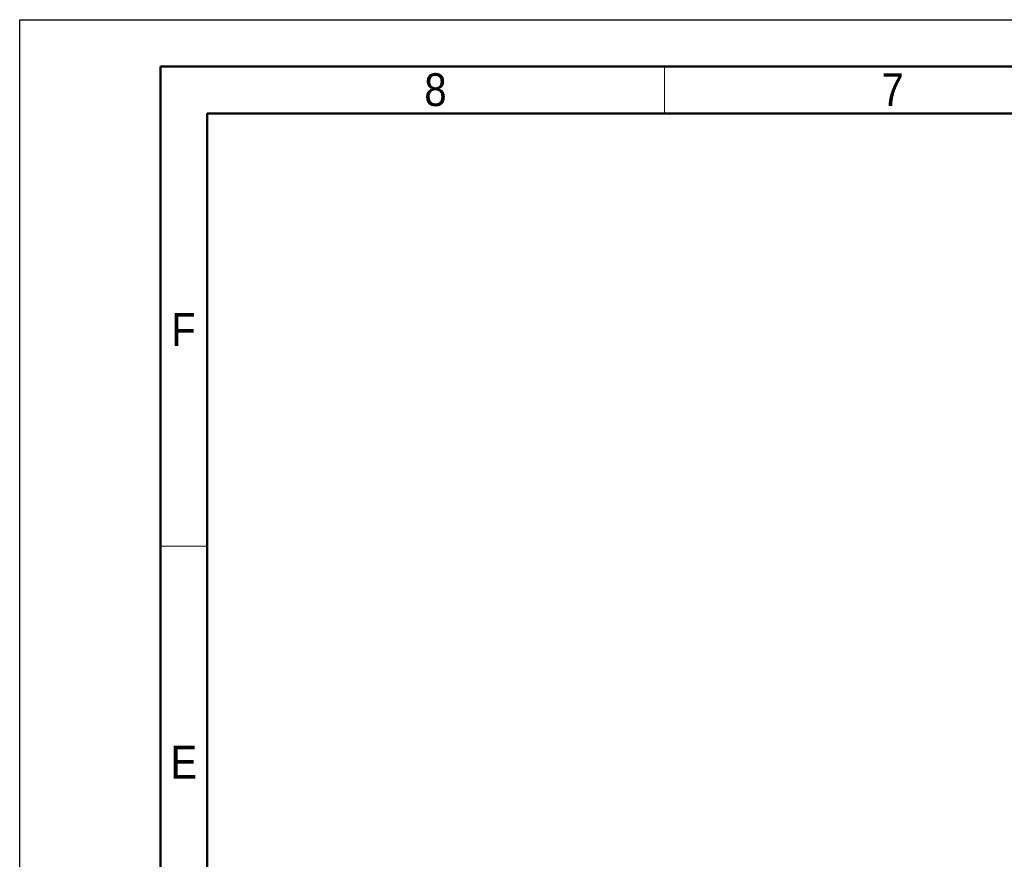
# Model space of a CAD drawing. Header units: millimetres. Extents: x 0 to 420, y 0 to 297.
# Tile 19 of 87: x 0 to 105, y 207 to 297. Entities that reach past the tile are written whole.
import ezdxf

# ---------------------------------------------------------------- set-up
doc = ezdxf.new("R2010")
doc.units = ezdxf.units.MM
doc.linetypes.add('SLD-Solido', pattern=[0])
doc.layers.add('BLOCCO', color=7, linetype='SLD-Solido')
doc.styles.add('SLDTEXTSTYLE12', font='GOTHIC.TTF', dxfattribs={"width": 0.913})

msp = doc.modelspace()

# ---------------------------------------------------------------- linework, layer by layer
at = {"layer": 'BLOCCO'}
for p, q in [((0, 0), (0, 297)), ((0, 297), (420, 297))]:
    msp.add_line(p, q, dxfattribs=at)
at = {"layer": 'BLOCCO', "linetype": 'SLD-Solido', "lineweight": 50}
for p, q in [((15, 5), (15, 292)), ((15, 292), (415, 292)), ((20, 10), (20, 287)), ((20, 287), (410, 287))]:
    msp.add_line(p, q, dxfattribs=at)
at = {"layer": 'BLOCCO', "linetype": 'SLD-Solido', "lineweight": 18}
for p, q in [((68.75, 287), (68.75, 292)), ((20, 240.8333), (15, 240.8333))]:
    msp.add_line(p, q, dxfattribs=at)

# ---------------------------------------------------------------- texts
at = {"layer": 'BLOCCO', "char_height": 3.5, "attachment_point": 2, "style": 'SLDTEXTSTYLE12'}
for s, insert in [('8', (44.3398, 291.285)), ('7', (93.0898, 291.285)), ('F', (17.4635, 265.7017)), ('E', (17.5061, 219.535))]:
    msp.add_mtext(s, dxfattribs=dict(at, insert=insert))

doc.saveas('drawing.dxf')
